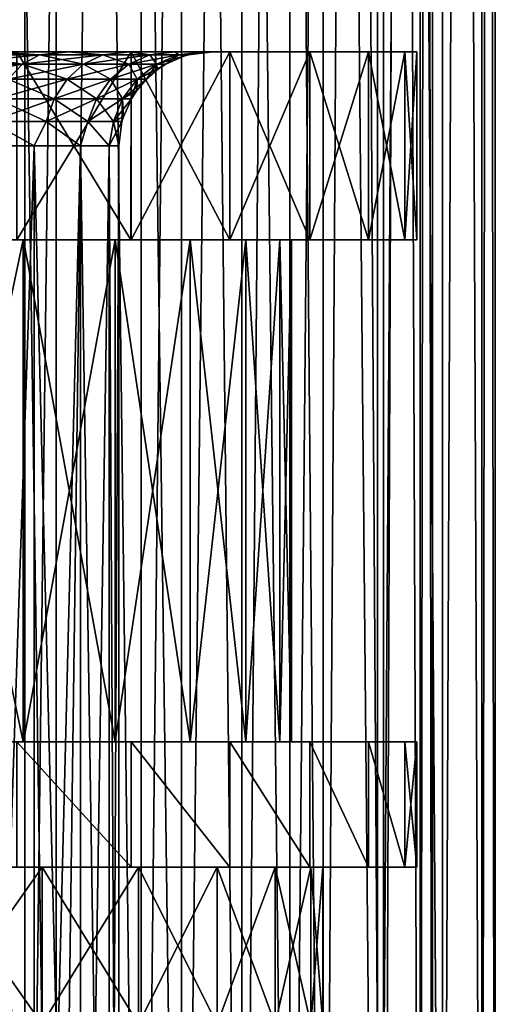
# Model space of a CAD drawing. Header units: millimetres. Extents: x -27 to 78, y -1 to 325.
# Tile 104 of 128: x 6.42 to 14, y 137.22 to 152.91. Entities that reach past the tile are written whole.
import ezdxf

# ---------------------------------------------------------------- set-up
doc = ezdxf.new("R2010")
doc.units = ezdxf.units.MM
doc.header["$LTSCALE"] = 65.185185
for name, color, linetype in [('124', 7, 'CONTINUOUS'), ('125', 7, 'CONTINUOUS'), ('126', 7, 'CONTINUOUS'), ('127', 7, 'CONTINUOUS'), ('221', 7, 'CONTINUOUS'), ('222', 7, 'CONTINUOUS'), ('50', 7, 'CONTINUOUS'), ('51', 7, 'CONTINUOUS'), ('52', 7, 'CONTINUOUS'), ('53', 7, 'CONTINUOUS'), ('54', 7, 'CONTINUOUS'), ('55', 7, 'CONTINUOUS'), ('56', 7, 'CONTINUOUS'), ('57', 7, 'CONTINUOUS'), ('58', 7, 'CONTINUOUS'), ('59', 7, 'CONTINUOUS'), ('60', 7, 'CONTINUOUS'), ('61', 7, 'CONTINUOUS'), ('62', 7, 'CONTINUOUS'), ('63', 7, 'CONTINUOUS')]:
    doc.layers.add(name, color=color, linetype=linetype)

msp = doc.modelspace()

# ---------------------------------------------------------------- linework, layer by layer
at = {"layer": '124', "color": 7, "linetype": 'CONTINUOUS', "true_color": 0x96918c}
for points in [[(4.788, 121.4, 13.156), (7, 121.4, 12.124), (4.788, 271.4, 13.156), (4.788, 121.4, 13.156)], [(4.788, 271.4, 13.156), (7, 121.4, 12.124), (7, 271.4, 12.124), (4.788, 271.4, 13.156)], [(7, 121.4, 12.124), (8.999, 121.4, 10.724), (7, 271.4, 12.124), (7, 121.4, 12.124)], [(7, 271.4, 12.124), (8.999, 121.4, 10.724), (8.999, 271.4, 10.725), (7, 271.4, 12.124)], [(8.999, 121.4, 10.724), (10.725, 121.4, 8.999), (8.999, 271.4, 10.725), (8.999, 121.4, 10.724)], [(8.999, 271.4, 10.725), (10.725, 121.4, 8.999), (10.725, 271.4, 8.999), (8.999, 271.4, 10.725)], [(10.725, 121.4, 8.999), (12.124, 121.4, 7), (10.725, 271.4, 8.999), (10.725, 121.4, 8.999)], [(10.725, 271.4, 8.999), (12.124, 121.4, 7), (12.124, 271.4, 7), (10.725, 271.4, 8.999)], [(12.124, 121.4, 7), (13.156, 121.4, 4.788), (12.124, 271.4, 7), (12.124, 121.4, 7)], [(12.124, 271.4, 7), (13.156, 121.4, 4.788), (13.156, 271.4, 4.788), (12.124, 271.4, 7)], [(13.156, 121.4, 4.788), (13.787, 121.4, 2.431), (13.156, 271.4, 4.788), (13.156, 121.4, 4.788)], [(13.156, 271.4, 4.788), (13.787, 121.4, 2.431), (13.787, 271.4, 2.431), (13.156, 271.4, 4.788)], [(13.787, 121.4, 2.431), (14, 121.4), (13.787, 271.4, 2.431), (13.787, 121.4, 2.431)], [(13.787, 271.4, 2.431), (14, 121.4), (14, 271.4), (13.787, 271.4, 2.431)]]:
    msp.add_3dface(points, dxfattribs=at)
at = {"layer": '125', "color": 7, "linetype": 'CONTINUOUS', "true_color": 0x96918c}
for points in [[(7, 121.4, -12.124), (4.788, 121.4, -13.156), (7, 271.4, -12.124), (7, 121.4, -12.124)], [(7, 271.4, -12.124), (4.788, 121.4, -13.156), (4.788, 271.4, -13.156), (7, 271.4, -12.124)], [(8.999, 121.4, -10.724), (7, 121.4, -12.124), (8.999, 271.4, -10.725), (8.999, 121.4, -10.724)], [(8.999, 271.4, -10.725), (7, 121.4, -12.124), (7, 271.4, -12.124), (8.999, 271.4, -10.725)], [(10.725, 121.4, -8.999), (8.999, 121.4, -10.724), (10.725, 271.4, -8.999), (10.725, 121.4, -8.999)], [(10.725, 271.4, -8.999), (8.999, 121.4, -10.724), (8.999, 271.4, -10.725), (10.725, 271.4, -8.999)], [(12.124, 121.4, -7), (10.725, 121.4, -8.999), (12.124, 271.4, -7), (12.124, 121.4, -7)], [(12.124, 271.4, -7), (10.725, 121.4, -8.999), (10.725, 271.4, -8.999), (12.124, 271.4, -7)], [(13.156, 121.4, -4.788), (12.124, 121.4, -7), (13.156, 271.4, -4.788), (13.156, 121.4, -4.788)], [(13.156, 271.4, -4.788), (12.124, 121.4, -7), (12.124, 271.4, -7), (13.156, 271.4, -4.788)], [(13.787, 121.4, -2.431), (13.156, 121.4, -4.788), (13.787, 271.4, -2.431), (13.787, 121.4, -2.431)], [(13.787, 271.4, -2.431), (13.156, 121.4, -4.788), (13.156, 271.4, -4.788), (13.787, 271.4, -2.431)], [(14, 121.4), (13.787, 121.4, -2.431), (14, 271.4), (14, 121.4)], [(14, 271.4), (13.787, 121.4, -2.431), (13.787, 271.4, -2.431), (14, 271.4)]]:
    msp.add_3dface(points, dxfattribs=at)
at = {"layer": '126', "color": 7, "linetype": 'CONTINUOUS', "true_color": 0x96918c}
for points in [[(4.446, 271.4, 12.216), (6.5, 271.4, 11.258), (4.446, 121.4, 12.216), (4.446, 271.4, 12.216)], [(4.446, 121.4, 12.216), (6.5, 271.4, 11.258), (6.5, 121.4, 11.258), (4.446, 121.4, 12.216)], [(6.5, 271.4, 11.258), (8.356, 271.4, 9.959), (6.5, 121.4, 11.258), (6.5, 271.4, 11.258)], [(6.5, 121.4, 11.258), (8.356, 271.4, 9.959), (8.356, 121.4, 9.959), (6.5, 121.4, 11.258)], [(8.356, 271.4, 9.959), (9.959, 271.4, 8.356), (8.356, 121.4, 9.959), (8.356, 271.4, 9.959)], [(8.356, 121.4, 9.959), (9.959, 271.4, 8.356), (9.959, 121.4, 8.356), (8.356, 121.4, 9.959)], [(9.959, 271.4, 8.356), (11.258, 271.4, 6.5), (9.959, 121.4, 8.356), (9.959, 271.4, 8.356)], [(9.959, 121.4, 8.356), (11.258, 271.4, 6.5), (11.258, 121.4, 6.5), (9.959, 121.4, 8.356)], [(11.258, 271.4, 6.5), (12.216, 271.4, 4.446), (11.258, 121.4, 6.5), (11.258, 271.4, 6.5)], [(11.258, 121.4, 6.5), (12.216, 271.4, 4.446), (12.216, 121.4, 4.446), (11.258, 121.4, 6.5)], [(12.216, 271.4, 4.446), (12.803, 271.4, 2.257), (12.216, 121.4, 4.446), (12.216, 271.4, 4.446)], [(12.216, 121.4, 4.446), (12.803, 271.4, 2.257), (12.802, 121.4, 2.258), (12.216, 121.4, 4.446)], [(13, 271.4), (13, 121.4), (12.802, 121.4, 2.258), (13, 271.4)], [(12.803, 271.4, 2.257), (13, 271.4), (12.802, 121.4, 2.258), (12.803, 271.4, 2.257)]]:
    msp.add_3dface(points, dxfattribs=at)
at = {"layer": '127', "color": 7, "linetype": 'CONTINUOUS', "true_color": 0x96918c}
for points in [[(6.5, 271.4, -11.258), (4.446, 271.4, -12.216), (6.5, 121.4, -11.258), (6.5, 271.4, -11.258)], [(6.5, 121.4, -11.258), (4.446, 271.4, -12.216), (4.446, 121.4, -12.216), (6.5, 121.4, -11.258)], [(8.356, 271.4, -9.959), (6.5, 271.4, -11.258), (8.356, 121.4, -9.959), (8.356, 271.4, -9.959)], [(8.356, 121.4, -9.959), (6.5, 271.4, -11.258), (6.5, 121.4, -11.258), (8.356, 121.4, -9.959)], [(9.959, 271.4, -8.356), (8.356, 271.4, -9.959), (9.959, 121.4, -8.356), (9.959, 271.4, -8.356)], [(9.959, 121.4, -8.356), (8.356, 271.4, -9.959), (8.356, 121.4, -9.959), (9.959, 121.4, -8.356)], [(11.258, 271.4, -6.5), (9.959, 271.4, -8.356), (11.258, 121.4, -6.5), (11.258, 271.4, -6.5)], [(11.258, 121.4, -6.5), (9.959, 271.4, -8.356), (9.959, 121.4, -8.356), (11.258, 121.4, -6.5)], [(12.216, 271.4, -4.446), (11.258, 271.4, -6.5), (12.216, 121.4, -4.446), (12.216, 271.4, -4.446)], [(12.216, 121.4, -4.446), (11.258, 271.4, -6.5), (11.258, 121.4, -6.5), (12.216, 121.4, -4.446)], [(12.803, 271.4, -2.257), (12.216, 271.4, -4.446), (12.802, 121.4, -2.258), (12.803, 271.4, -2.257)], [(12.802, 121.4, -2.258), (12.216, 271.4, -4.446), (12.216, 121.4, -4.446), (12.802, 121.4, -2.258)], [(13, 121.4), (12.803, 271.4, -2.257), (12.802, 121.4, -2.258), (13, 121.4)], [(13, 121.4), (13, 271.4), (12.803, 271.4, -2.257), (13, 121.4)]]:
    msp.add_3dface(points, dxfattribs=at)
at = {"layer": '221', "color": 7, "linetype": 'CONTINUOUS', "true_color": 0x96918c}
for points in [[(6.652, 150.9, -4.445), (5.657, 150.9, -5.657), (6.652, 121.4, -4.444), (6.652, 150.9, -4.445)], [(5.657, 150.9, -5.657), (5.657, 121.4, -5.657), (6.652, 121.4, -4.444), (5.657, 150.9, -5.657)], [(7.391, 150.9, -3.061), (6.652, 150.9, -4.445), (7.391, 121.4, -3.061), (7.391, 150.9, -3.061)], [(6.652, 150.9, -4.445), (6.652, 121.4, -4.444), (7.391, 121.4, -3.061), (6.652, 150.9, -4.445)], [(7.846, 150.9, -1.561), (7.391, 150.9, -3.061), (7.846, 121.4, -1.561), (7.846, 150.9, -1.561)], [(7.391, 150.9, -3.061), (7.391, 121.4, -3.061), (7.846, 121.4, -1.561), (7.391, 150.9, -3.061)], [(8, 150.9), (7.846, 150.9, -1.561), (8, 121.4), (8, 150.9)], [(8, 121.4), (7.846, 150.9, -1.561), (7.846, 121.4, -1.561), (8, 121.4)]]:
    msp.add_3dface(points, dxfattribs=at)
at = {"layer": '222', "color": 7, "linetype": 'CONTINUOUS', "true_color": 0x96918c}
for points in [[(5.657, 150.9, 5.657), (6.652, 150.9, 4.445), (5.657, 121.4, 5.657), (5.657, 150.9, 5.657)], [(6.652, 150.9, 4.445), (6.652, 121.4, 4.444), (5.657, 121.4, 5.657), (6.652, 150.9, 4.445)], [(6.652, 150.9, 4.445), (7.391, 150.9, 3.061), (6.652, 121.4, 4.444), (6.652, 150.9, 4.445)], [(7.391, 150.9, 3.061), (7.391, 121.4, 3.061), (6.652, 121.4, 4.444), (7.391, 150.9, 3.061)], [(7.391, 150.9, 3.061), (7.846, 150.9, 1.561), (7.391, 121.4, 3.061), (7.391, 150.9, 3.061)], [(7.846, 150.9, 1.561), (7.846, 121.4, 1.561), (7.391, 121.4, 3.061), (7.846, 150.9, 1.561)], [(7.846, 150.9, 1.561), (8, 150.9), (7.846, 121.4, 1.561), (7.846, 150.9, 1.561)], [(8, 150.9), (8, 121.4), (7.846, 121.4, 1.561), (8, 150.9)]]:
    msp.add_3dface(points, dxfattribs=at)
at = {"layer": '50', "color": 7, "linetype": 'CONTINUOUS', "true_color": 0x96918c}
for points in [[(6.734, 152.349, -6.139), (5.955, 152.4, -7.402), (5.491, 152.349, -7.271), (6.734, 152.349, -6.139)], [(7.189, 152.4, -6.211), (5.955, 152.4, -7.402), (6.734, 152.349, -6.139), (7.189, 152.4, -6.211)], [(7.747, 152.349, -4.797), (7.189, 152.4, -6.211), (6.734, 152.349, -6.139), (7.747, 152.349, -4.797)], [(8.165, 152.4, -4.856), (7.189, 152.4, -6.211), (7.747, 152.349, -4.797), (8.165, 152.4, -4.856)], [(8.496, 152.349, -3.292), (8.165, 152.4, -4.856), (7.747, 152.349, -4.797), (8.496, 152.349, -3.292)], [(8.894, 152.4, -3.338), (8.165, 152.4, -4.856), (8.496, 152.349, -3.292), (8.894, 152.4, -3.338)], [(8.957, 152.349, -1.674), (8.894, 152.4, -3.338), (8.496, 152.349, -3.292), (8.957, 152.349, -1.674)], [(9.348, 152.4, -1.691), (8.894, 152.4, -3.338), (8.957, 152.349, -1.674), (9.348, 152.4, -1.691)], [(9.112, 152.349), (9.348, 152.4, -1.691), (8.957, 152.349, -1.674), (9.112, 152.349)], [(9.5, 152.4), (9.348, 152.4, -1.691), (9.112, 152.349), (9.5, 152.4)], [(6.466, 152.199, -5.895), (5.491, 152.349, -7.271), (5.273, 152.199, -6.982), (6.466, 152.199, -5.895)], [(6.734, 152.349, -6.139), (5.491, 152.349, -7.271), (6.466, 152.199, -5.895), (6.734, 152.349, -6.139)], [(7.439, 152.199, -4.606), (6.734, 152.349, -6.139), (6.466, 152.199, -5.895), (7.439, 152.199, -4.606)], [(7.747, 152.349, -4.797), (6.734, 152.349, -6.139), (7.439, 152.199, -4.606), (7.747, 152.349, -4.797)], [(8.159, 152.199, -3.161), (7.747, 152.349, -4.797), (7.439, 152.199, -4.606), (8.159, 152.199, -3.161)], [(8.496, 152.349, -3.292), (7.747, 152.349, -4.797), (8.159, 152.199, -3.161), (8.496, 152.349, -3.292)], [(8.601, 152.199, -1.608), (8.496, 152.349, -3.292), (8.159, 152.199, -3.161), (8.601, 152.199, -1.608)], [(8.957, 152.349, -1.674), (8.496, 152.349, -3.292), (8.601, 152.199, -1.608), (8.957, 152.349, -1.674)], [(8.75, 152.199), (8.957, 152.349, -1.674), (8.601, 152.199, -1.608), (8.75, 152.199)], [(9.036, 152.327), (8.957, 152.349, -1.674), (8.75, 152.199), (9.036, 152.327)], [(9.112, 152.349), (8.957, 152.349, -1.674), (9.036, 152.327), (9.112, 152.349)], [(6.466, 152.199, -5.895), (5.273, 152.199, -6.982), (6.236, 151.96, -5.685), (6.466, 152.199, -5.895)], [(7.175, 151.96, -4.442), (6.466, 152.199, -5.895), (6.236, 151.96, -5.685), (7.175, 151.96, -4.442)], [(7.439, 152.199, -4.606), (6.466, 152.199, -5.895), (7.175, 151.96, -4.442), (7.439, 152.199, -4.606)], [(7.869, 151.96, -3.048), (7.439, 152.199, -4.606), (7.175, 151.96, -4.442), (7.869, 151.96, -3.048)], [(8.159, 152.199, -3.161), (7.439, 152.199, -4.606), (7.869, 151.96, -3.048), (8.159, 152.199, -3.161)], [(8.295, 151.96, -1.551), (8.159, 152.199, -3.161), (7.869, 151.96, -3.048), (8.295, 151.96, -1.551)], [(8.601, 152.199, -1.608), (8.159, 152.199, -3.161), (8.295, 151.96, -1.551), (8.601, 152.199, -1.608)], [(8.439, 151.96), (8.601, 152.199, -1.608), (8.295, 151.96, -1.551), (8.439, 151.96)], [(8.618, 152.114), (8.601, 152.199, -1.608), (8.439, 151.96), (8.618, 152.114)], [(8.75, 152.199), (8.601, 152.199, -1.608), (8.618, 152.114), (8.75, 152.199)], [(6.972, 151.649, -4.317), (6.236, 151.96, -5.685), (6.06, 151.649, -5.525), (6.972, 151.649, -4.317)], [(7.175, 151.96, -4.442), (6.236, 151.96, -5.685), (6.972, 151.649, -4.317), (7.175, 151.96, -4.442)], [(7.647, 151.649, -2.962), (7.175, 151.96, -4.442), (6.972, 151.649, -4.317), (7.647, 151.649, -2.962)], [(7.869, 151.96, -3.048), (7.175, 151.96, -4.442), (7.647, 151.649, -2.962), (7.869, 151.96, -3.048)], [(8.061, 151.649, -1.507), (7.869, 151.96, -3.048), (7.647, 151.649, -2.962), (8.061, 151.649, -1.507)], [(8.295, 151.96, -1.551), (7.869, 151.96, -3.048), (8.061, 151.649, -1.507), (8.295, 151.96, -1.551)], [(8.2, 151.649), (8.295, 151.96, -1.551), (8.061, 151.649, -1.507), (8.2, 151.649)], [(8.286, 151.782), (8.295, 151.96, -1.551), (8.2, 151.649), (8.286, 151.782)], [(8.439, 151.96), (8.295, 151.96, -1.551), (8.286, 151.782), (8.439, 151.96)], [(6.845, 151.287, -4.238), (6.06, 151.649, -5.525), (5.95, 151.287, -5.424), (6.845, 151.287, -4.238)], [(6.972, 151.649, -4.317), (6.06, 151.649, -5.525), (6.845, 151.287, -4.238), (6.972, 151.649, -4.317)], [(7.507, 151.287, -2.908), (6.972, 151.649, -4.317), (6.845, 151.287, -4.238), (7.507, 151.287, -2.908)], [(7.647, 151.649, -2.962), (6.972, 151.649, -4.317), (7.507, 151.287, -2.908), (7.647, 151.649, -2.962)], [(7.914, 151.287, -1.479), (7.647, 151.649, -2.962), (7.507, 151.287, -2.908), (7.914, 151.287, -1.479)], [(8.061, 151.649, -1.507), (7.647, 151.649, -2.962), (7.914, 151.287, -1.479), (8.061, 151.649, -1.507)], [(8.051, 151.287), (8.061, 151.649, -1.507), (7.914, 151.287, -1.479), (8.051, 151.287)], [(8.073, 151.364), (8.061, 151.649, -1.507), (8.051, 151.287), (8.073, 151.364)], [(8.2, 151.649), (8.061, 151.649, -1.507), (8.073, 151.364), (8.2, 151.649)], [(6.652, 150.9, -4.445), (5.95, 151.287, -5.424), (5.657, 150.9, -5.657), (6.652, 150.9, -4.445)], [(6.845, 151.287, -4.238), (5.95, 151.287, -5.424), (6.652, 150.9, -4.445), (6.845, 151.287, -4.238)], [(7.391, 150.9, -3.061), (6.845, 151.287, -4.238), (6.652, 150.9, -4.445), (7.391, 150.9, -3.061)], [(7.507, 151.287, -2.908), (6.845, 151.287, -4.238), (7.391, 150.9, -3.061), (7.507, 151.287, -2.908)], [(7.846, 150.9, -1.561), (7.507, 151.287, -2.908), (7.391, 150.9, -3.061), (7.846, 150.9, -1.561)], [(7.914, 151.287, -1.479), (7.507, 151.287, -2.908), (7.846, 150.9, -1.561), (7.914, 151.287, -1.479)], [(8, 150.9), (7.914, 151.287, -1.479), (7.846, 150.9, -1.561), (8, 150.9)], [(8.051, 151.287), (7.914, 151.287, -1.479), (8, 150.9), (8.051, 151.287)]]:
    msp.add_3dface(points, dxfattribs=at)
at = {"layer": '51', "color": 7, "linetype": 'CONTINUOUS', "true_color": 0x96918c}
for points in [[(6.734, 152.349, 6.139), (5.491, 152.349, 7.271), (5.975, 152.4, 7.385), (6.734, 152.349, 6.139)], [(7.204, 152.4, 6.193), (6.734, 152.349, 6.139), (5.975, 152.4, 7.385), (7.204, 152.4, 6.193)], [(7.747, 152.349, 4.797), (6.734, 152.349, 6.139), (7.204, 152.4, 6.193), (7.747, 152.349, 4.797)], [(8.174, 152.4, 4.841), (7.747, 152.349, 4.797), (7.204, 152.4, 6.193), (8.174, 152.4, 4.841)], [(8.496, 152.349, 3.292), (7.747, 152.349, 4.797), (8.174, 152.4, 4.841), (8.496, 152.349, 3.292)], [(8.898, 152.4, 3.328), (8.496, 152.349, 3.292), (8.174, 152.4, 4.841), (8.898, 152.4, 3.328)], [(8.957, 152.349, 1.674), (8.496, 152.349, 3.292), (8.898, 152.4, 3.328), (8.957, 152.349, 1.674)], [(9.349, 152.4, 1.686), (8.957, 152.349, 1.674), (8.898, 152.4, 3.328), (9.349, 152.4, 1.686)], [(9.5, 152.4), (9.112, 152.349), (8.957, 152.349, 1.674), (9.5, 152.4)], [(9.5, 152.4), (8.957, 152.349, 1.674), (9.349, 152.4, 1.686), (9.5, 152.4)], [(6.466, 152.199, 5.895), (5.273, 152.199, 6.982), (6.734, 152.349, 6.139), (6.466, 152.199, 5.895)], [(6.734, 152.349, 6.139), (5.273, 152.199, 6.982), (5.491, 152.349, 7.271), (6.734, 152.349, 6.139)], [(7.439, 152.199, 4.606), (6.466, 152.199, 5.895), (7.747, 152.349, 4.797), (7.439, 152.199, 4.606)], [(7.747, 152.349, 4.797), (6.466, 152.199, 5.895), (6.734, 152.349, 6.139), (7.747, 152.349, 4.797)], [(8.159, 152.199, 3.161), (7.439, 152.199, 4.606), (8.496, 152.349, 3.292), (8.159, 152.199, 3.161)], [(8.496, 152.349, 3.292), (7.439, 152.199, 4.606), (7.747, 152.349, 4.797), (8.496, 152.349, 3.292)], [(8.601, 152.199, 1.608), (8.159, 152.199, 3.161), (8.957, 152.349, 1.674), (8.601, 152.199, 1.608)], [(8.957, 152.349, 1.674), (8.159, 152.199, 3.161), (8.496, 152.349, 3.292), (8.957, 152.349, 1.674)], [(9.112, 152.349), (9.036, 152.327), (8.601, 152.199, 1.608), (9.112, 152.349)], [(9.112, 152.349), (8.601, 152.199, 1.608), (8.957, 152.349, 1.674), (9.112, 152.349)], [(9.036, 152.327), (8.75, 152.199), (8.601, 152.199, 1.608), (9.036, 152.327)], [(6.236, 151.96, 5.685), (5.086, 151.96, 6.734), (6.466, 152.199, 5.895), (6.236, 151.96, 5.685)], [(6.466, 152.199, 5.895), (5.086, 151.96, 6.734), (5.273, 152.199, 6.982), (6.466, 152.199, 5.895)], [(7.175, 151.96, 4.442), (6.236, 151.96, 5.685), (7.439, 152.199, 4.606), (7.175, 151.96, 4.442)], [(7.439, 152.199, 4.606), (6.236, 151.96, 5.685), (6.466, 152.199, 5.895), (7.439, 152.199, 4.606)], [(7.869, 151.96, 3.048), (7.175, 151.96, 4.442), (8.159, 152.199, 3.161), (7.869, 151.96, 3.048)], [(8.159, 152.199, 3.161), (7.175, 151.96, 4.442), (7.439, 152.199, 4.606), (8.159, 152.199, 3.161)], [(8.295, 151.96, 1.551), (7.869, 151.96, 3.048), (8.601, 152.199, 1.608), (8.295, 151.96, 1.551)], [(8.601, 152.199, 1.608), (7.869, 151.96, 3.048), (8.159, 152.199, 3.161), (8.601, 152.199, 1.608)], [(8.75, 152.199), (8.618, 152.114), (8.295, 151.96, 1.551), (8.75, 152.199)], [(8.75, 152.199), (8.295, 151.96, 1.551), (8.601, 152.199, 1.608), (8.75, 152.199)], [(8.618, 152.114), (8.439, 151.96), (8.295, 151.96, 1.551), (8.618, 152.114)], [(6.972, 151.649, 4.317), (6.06, 151.649, 5.525), (7.175, 151.96, 4.442), (6.972, 151.649, 4.317)], [(7.175, 151.96, 4.442), (6.06, 151.649, 5.525), (6.236, 151.96, 5.685), (7.175, 151.96, 4.442)], [(7.647, 151.649, 2.962), (6.972, 151.649, 4.317), (7.869, 151.96, 3.048), (7.647, 151.649, 2.962)], [(7.869, 151.96, 3.048), (6.972, 151.649, 4.317), (7.175, 151.96, 4.442), (7.869, 151.96, 3.048)], [(8.061, 151.649, 1.507), (7.647, 151.649, 2.962), (8.295, 151.96, 1.551), (8.061, 151.649, 1.507)], [(8.295, 151.96, 1.551), (7.647, 151.649, 2.962), (7.869, 151.96, 3.048), (8.295, 151.96, 1.551)], [(8.439, 151.96), (8.286, 151.782), (8.061, 151.649, 1.507), (8.439, 151.96)], [(8.439, 151.96), (8.061, 151.649, 1.507), (8.295, 151.96, 1.551), (8.439, 151.96)], [(8.286, 151.782), (8.2, 151.649), (8.061, 151.649, 1.507), (8.286, 151.782)], [(6.845, 151.287, 4.238), (5.95, 151.287, 5.424), (6.972, 151.649, 4.317), (6.845, 151.287, 4.238)], [(6.972, 151.649, 4.317), (5.95, 151.287, 5.424), (6.06, 151.649, 5.525), (6.972, 151.649, 4.317)], [(7.507, 151.287, 2.908), (6.845, 151.287, 4.238), (7.647, 151.649, 2.962), (7.507, 151.287, 2.908)], [(7.647, 151.649, 2.962), (6.845, 151.287, 4.238), (6.972, 151.649, 4.317), (7.647, 151.649, 2.962)], [(7.914, 151.287, 1.479), (7.507, 151.287, 2.908), (8.061, 151.649, 1.507), (7.914, 151.287, 1.479)], [(8.061, 151.649, 1.507), (7.507, 151.287, 2.908), (7.647, 151.649, 2.962), (8.061, 151.649, 1.507)], [(8.2, 151.649), (8.073, 151.364), (7.914, 151.287, 1.479), (8.2, 151.649)], [(8.2, 151.649), (7.914, 151.287, 1.479), (8.061, 151.649, 1.507), (8.2, 151.649)], [(8.073, 151.364), (8.051, 151.287), (7.914, 151.287, 1.479), (8.073, 151.364)], [(5.657, 150.9, 5.657), (5.95, 151.287, 5.424), (6.652, 150.9, 4.445), (5.657, 150.9, 5.657)], [(5.95, 151.287, 5.424), (6.845, 151.287, 4.238), (6.652, 150.9, 4.445), (5.95, 151.287, 5.424)], [(6.652, 150.9, 4.445), (6.845, 151.287, 4.238), (7.391, 150.9, 3.061), (6.652, 150.9, 4.445)], [(6.845, 151.287, 4.238), (7.507, 151.287, 2.908), (7.391, 150.9, 3.061), (6.845, 151.287, 4.238)], [(7.391, 150.9, 3.061), (7.507, 151.287, 2.908), (7.846, 150.9, 1.561), (7.391, 150.9, 3.061)], [(7.507, 151.287, 2.908), (7.914, 151.287, 1.479), (7.846, 150.9, 1.561), (7.507, 151.287, 2.908)], [(8.051, 151.287), (8, 150.9), (7.846, 150.9, 1.561), (8.051, 151.287)], [(7.914, 151.287, 1.479), (8.051, 151.287), (7.846, 150.9, 1.561), (7.914, 151.287, 1.479)]]:
    msp.add_3dface(points, dxfattribs=at)
at = {"layer": '52', "color": 7, "linetype": 'CONTINUOUS', "true_color": 0x96918c}
for points in [[(-8.195, 152.4, -9.768), (-0.932, 152.4, -9.454), (8.195, 152.4, -9.768), (-8.195, 152.4, -9.768)], [(8.195, 152.4, 9.768), (0.932, 152.4, 9.454), (-8.195, 152.4, 9.767), (8.195, 152.4, 9.768)], [(6.375, 152.4, -11.042), (-8.195, 152.4, -9.768), (8.195, 152.4, -9.768), (6.375, 152.4, -11.042)], [(-6.375, 152.4, 11.042), (8.195, 152.4, 9.768), (-8.195, 152.4, 9.767), (-6.375, 152.4, 11.042)], [(6.375, 152.4, 11.042), (8.195, 152.4, 9.768), (-6.375, 152.4, 11.042), (6.375, 152.4, 11.042)], [(-0.932, 152.4, -9.454), (0.909, 152.4, -9.456), (8.195, 152.4, -9.768), (-0.932, 152.4, -9.454)], [(0.909, 152.4, -9.456), (2.729, 152.4, -9.1), (8.195, 152.4, -9.768), (0.909, 152.4, -9.456)], [(2.752, 152.4, 9.093), (0.932, 152.4, 9.454), (9.767, 152.4, 8.196), (2.752, 152.4, 9.093)], [(9.767, 152.4, 8.196), (0.932, 152.4, 9.454), (8.195, 152.4, 9.768), (9.767, 152.4, 8.196)], [(2.729, 152.4, -9.1), (4.447, 152.4, -8.395), (8.195, 152.4, -9.768), (2.729, 152.4, -9.1)], [(4.47, 152.4, 8.383), (2.752, 152.4, 9.093), (9.767, 152.4, 8.196), (4.47, 152.4, 8.383)], [(4.447, 152.4, -8.395), (5.955, 152.4, -7.402), (9.767, 152.4, -8.196), (4.447, 152.4, -8.395)], [(8.195, 152.4, -9.768), (4.447, 152.4, -8.395), (9.767, 152.4, -8.196), (8.195, 152.4, -9.768)], [(5.975, 152.4, 7.385), (4.47, 152.4, 8.383), (9.767, 152.4, 8.196), (5.975, 152.4, 7.385)], [(5.955, 152.4, -7.402), (7.189, 152.4, -6.211), (11.042, 152.4, -6.375), (5.955, 152.4, -7.402)], [(9.767, 152.4, -8.196), (5.955, 152.4, -7.402), (11.042, 152.4, -6.375), (9.767, 152.4, -8.196)], [(7.204, 152.4, 6.193), (5.975, 152.4, 7.385), (11.042, 152.4, 6.375), (7.204, 152.4, 6.193)], [(11.042, 152.4, 6.375), (5.975, 152.4, 7.385), (9.767, 152.4, 8.196), (11.042, 152.4, 6.375)], [(7.189, 152.4, -6.211), (8.165, 152.4, -4.856), (11.042, 152.4, -6.375), (7.189, 152.4, -6.211)], [(8.174, 152.4, 4.841), (7.204, 152.4, 6.193), (11.981, 152.4, 4.362), (8.174, 152.4, 4.841)], [(11.981, 152.4, 4.362), (7.204, 152.4, 6.193), (11.042, 152.4, 6.375), (11.981, 152.4, 4.362)], [(8.165, 152.4, -4.856), (8.894, 152.4, -3.338), (11.981, 152.4, -4.362), (8.165, 152.4, -4.856)], [(11.042, 152.4, -6.375), (8.165, 152.4, -4.856), (11.981, 152.4, -4.362), (11.042, 152.4, -6.375)], [(8.898, 152.4, 3.328), (8.174, 152.4, 4.841), (11.981, 152.4, 4.362), (8.898, 152.4, 3.328)], [(8.894, 152.4, -3.338), (9.348, 152.4, -1.691), (12.556, 152.4, -2.214), (8.894, 152.4, -3.338)], [(11.981, 152.4, -4.362), (8.894, 152.4, -3.338), (12.556, 152.4, -2.214), (11.981, 152.4, -4.362)], [(9.349, 152.4, 1.686), (8.898, 152.4, 3.328), (12.556, 152.4, 2.214), (9.349, 152.4, 1.686)], [(12.556, 152.4, 2.214), (8.898, 152.4, 3.328), (11.981, 152.4, 4.362), (12.556, 152.4, 2.214)], [(9.348, 152.4, -1.691), (9.5, 152.4), (12.556, 152.4, -2.214), (9.348, 152.4, -1.691)], [(9.5, 152.4), (9.349, 152.4, 1.686), (12.75, 152.4), (9.5, 152.4)], [(12.75, 152.4), (9.349, 152.4, 1.686), (12.556, 152.4, 2.214), (12.75, 152.4)], [(12.556, 152.4, -2.214), (9.5, 152.4), (12.75, 152.4), (12.556, 152.4, -2.214)]]:
    msp.add_3dface(points, dxfattribs=at)
at = {"layer": '53', "color": 7, "linetype": 'CONTINUOUS', "true_color": 0x96918c}
for points in [[(6.375, 152.4, -11.042), (8.195, 152.4, -9.768), (8.194, 149.4, -9.768), (6.375, 152.4, -11.042)], [(6.375, 149.4, -11.042), (6.375, 152.4, -11.042), (8.194, 149.4, -9.768), (6.375, 149.4, -11.042)], [(8.194, 149.4, -9.768), (8.195, 152.4, -9.768), (9.767, 149.4, -8.196), (8.194, 149.4, -9.768)], [(8.195, 152.4, -9.768), (9.767, 152.4, -8.196), (9.767, 149.4, -8.196), (8.195, 152.4, -9.768)], [(9.767, 152.4, -8.196), (11.042, 152.4, -6.375), (11.042, 149.4, -6.375), (9.767, 152.4, -8.196)], [(9.767, 149.4, -8.196), (9.767, 152.4, -8.196), (11.042, 149.4, -6.375), (9.767, 149.4, -8.196)], [(11.042, 152.4, -6.375), (11.981, 152.4, -4.362), (11.981, 149.4, -4.362), (11.042, 152.4, -6.375)], [(11.042, 149.4, -6.375), (11.042, 152.4, -6.375), (11.981, 149.4, -4.362), (11.042, 149.4, -6.375)], [(11.981, 152.4, -4.362), (12.556, 152.4, -2.214), (12.556, 149.4, -2.214), (11.981, 152.4, -4.362)], [(11.981, 149.4, -4.362), (11.981, 152.4, -4.362), (12.556, 149.4, -2.214), (11.981, 149.4, -4.362)], [(12.556, 152.4, -2.214), (12.75, 152.4), (12.556, 149.4, -2.214), (12.556, 152.4, -2.214)], [(12.556, 149.4, -2.214), (12.75, 152.4), (12.75, 149.4), (12.556, 149.4, -2.214)]]:
    msp.add_3dface(points, dxfattribs=at)
at = {"layer": '54', "color": 7, "linetype": 'CONTINUOUS', "true_color": 0x96918c}
for points in [[(8.195, 152.4, 9.768), (6.375, 152.4, 11.042), (6.375, 149.4, 11.042), (8.195, 152.4, 9.768)], [(8.195, 149.4, 9.768), (8.195, 152.4, 9.768), (6.375, 149.4, 11.042), (8.195, 149.4, 9.768)], [(9.767, 152.4, 8.196), (8.195, 152.4, 9.768), (8.195, 149.4, 9.768), (9.767, 152.4, 8.196)], [(9.767, 149.4, 8.196), (9.767, 152.4, 8.196), (8.195, 149.4, 9.768), (9.767, 149.4, 8.196)], [(11.042, 152.4, 6.375), (9.767, 152.4, 8.196), (9.767, 149.4, 8.196), (11.042, 152.4, 6.375)], [(11.042, 149.4, 6.374), (11.042, 152.4, 6.375), (9.767, 149.4, 8.196), (11.042, 149.4, 6.374)], [(11.981, 152.4, 4.362), (11.042, 152.4, 6.375), (11.042, 149.4, 6.374), (11.981, 152.4, 4.362)], [(11.981, 149.4, 4.362), (11.981, 152.4, 4.362), (11.042, 149.4, 6.374), (11.981, 149.4, 4.362)], [(12.556, 152.4, 2.214), (11.981, 152.4, 4.362), (11.981, 149.4, 4.362), (12.556, 152.4, 2.214)], [(12.556, 149.4, 2.214), (12.556, 152.4, 2.214), (11.981, 149.4, 4.362), (12.556, 149.4, 2.214)], [(12.75, 152.4), (12.556, 152.4, 2.214), (12.75, 149.4), (12.75, 152.4)], [(12.75, 149.4), (12.556, 152.4, 2.214), (12.556, 149.4, 2.214), (12.75, 149.4)]]:
    msp.add_3dface(points, dxfattribs=at)
at = {"layer": '55', "color": 7, "linetype": 'CONTINUOUS', "true_color": 0x96918c}
for points in [[(6.375, 149.4, -11.042), (8.194, 149.4, -9.768), (0.993, 149.4, -10.704), (6.375, 149.4, -11.042)], [(0.993, 149.4, -10.704), (8.194, 149.4, -9.768), (2.941, 149.4, -10.34), (0.993, 149.4, -10.704)], [(2.941, 149.4, -10.34), (8.194, 149.4, -9.768), (4.792, 149.4, -9.623), (2.941, 149.4, -10.34)], [(8.195, 149.4, 9.768), (6.375, 149.4, 11.042), (2.941, 149.4, 10.34), (8.195, 149.4, 9.768)], [(4.792, 149.4, 9.623), (8.195, 149.4, 9.768), (2.941, 149.4, 10.34), (4.792, 149.4, 9.623)], [(8.194, 149.4, -9.768), (9.767, 149.4, -8.196), (4.792, 149.4, -9.623), (8.194, 149.4, -9.768)], [(4.792, 149.4, -9.623), (9.767, 149.4, -8.196), (6.479, 149.4, -8.578), (4.792, 149.4, -9.623)], [(6.478, 149.4, 8.579), (8.195, 149.4, 9.768), (4.792, 149.4, 9.623), (6.478, 149.4, 8.579)], [(9.767, 149.4, 8.196), (8.195, 149.4, 9.768), (6.478, 149.4, 8.579), (9.767, 149.4, 8.196)], [(7.944, 149.4, 7.243), (9.767, 149.4, 8.196), (6.478, 149.4, 8.579), (7.944, 149.4, 7.243)], [(6.479, 149.4, -8.578), (9.767, 149.4, -8.196), (7.944, 149.4, -7.243), (6.479, 149.4, -8.578)], [(9.767, 149.4, -8.196), (11.042, 149.4, -6.375), (7.944, 149.4, -7.243), (9.767, 149.4, -8.196)], [(7.944, 149.4, -7.243), (11.042, 149.4, -6.375), (9.14, 149.4, -5.659), (7.944, 149.4, -7.243)], [(11.042, 149.4, 6.374), (9.767, 149.4, 8.196), (7.944, 149.4, 7.243), (11.042, 149.4, 6.374)], [(9.14, 149.4, 5.659), (11.042, 149.4, 6.374), (7.944, 149.4, 7.243), (9.14, 149.4, 5.659)], [(11.042, 149.4, -6.375), (11.981, 149.4, -4.362), (9.14, 149.4, -5.659), (11.042, 149.4, -6.375)], [(9.14, 149.4, -5.659), (11.981, 149.4, -4.362), (10.024, 149.4, -3.884), (9.14, 149.4, -5.659)], [(11.981, 149.4, 4.362), (11.042, 149.4, 6.374), (9.14, 149.4, 5.659), (11.981, 149.4, 4.362)], [(10.024, 149.4, 3.884), (11.981, 149.4, 4.362), (9.14, 149.4, 5.659), (10.024, 149.4, 3.884)], [(11.981, 149.4, -4.362), (12.556, 149.4, -2.214), (10.024, 149.4, -3.884), (11.981, 149.4, -4.362)], [(10.024, 149.4, -3.884), (12.556, 149.4, -2.214), (10.567, 149.4, -1.975), (10.024, 149.4, -3.884)], [(12.556, 149.4, 2.214), (11.981, 149.4, 4.362), (10.024, 149.4, 3.884), (12.556, 149.4, 2.214)], [(10.567, 149.4, 1.975), (12.556, 149.4, 2.214), (10.024, 149.4, 3.884), (10.567, 149.4, 1.975)], [(12.556, 149.4, -2.214), (12.75, 149.4), (10.567, 149.4, -1.975), (12.556, 149.4, -2.214)], [(10.567, 149.4, -1.975), (12.75, 149.4), (10.75, 149.4), (10.567, 149.4, -1.975)], [(10.75, 149.4), (12.556, 149.4, 2.214), (10.567, 149.4, 1.975), (10.75, 149.4)], [(12.75, 149.4), (12.556, 149.4, 2.214), (10.75, 149.4), (12.75, 149.4)]]:
    msp.add_3dface(points, dxfattribs=at)
at = {"layer": '56', "color": 7, "linetype": 'CONTINUOUS', "true_color": 0x96918c}
for points in [[(4.792, 149.4, -9.623), (6.479, 149.4, -8.578), (6.478, 141.4, -8.579), (4.792, 149.4, -9.623)], [(4.792, 141.4, -9.623), (4.792, 149.4, -9.623), (6.478, 141.4, -8.579), (4.792, 141.4, -9.623)], [(6.478, 141.4, -8.579), (6.479, 149.4, -8.578), (7.944, 141.4, -7.243), (6.478, 141.4, -8.579)], [(6.479, 149.4, -8.578), (7.944, 149.4, -7.243), (7.944, 141.4, -7.243), (6.479, 149.4, -8.578)], [(7.944, 149.4, -7.243), (9.14, 149.4, -5.659), (9.14, 141.4, -5.659), (7.944, 149.4, -7.243)], [(7.944, 141.4, -7.243), (7.944, 149.4, -7.243), (9.14, 141.4, -5.659), (7.944, 141.4, -7.243)], [(9.14, 149.4, -5.659), (10.024, 149.4, -3.884), (10.024, 141.4, -3.884), (9.14, 149.4, -5.659)], [(9.14, 141.4, -5.659), (9.14, 149.4, -5.659), (10.024, 141.4, -3.884), (9.14, 141.4, -5.659)], [(10.024, 149.4, -3.884), (10.567, 149.4, -1.975), (10.567, 141.4, -1.975), (10.024, 149.4, -3.884)], [(10.024, 141.4, -3.884), (10.024, 149.4, -3.884), (10.567, 141.4, -1.975), (10.024, 141.4, -3.884)], [(10.567, 149.4, -1.975), (10.75, 149.4), (10.567, 141.4, -1.975), (10.567, 149.4, -1.975)], [(10.567, 141.4, -1.975), (10.75, 149.4), (10.75, 141.4), (10.567, 141.4, -1.975)]]:
    msp.add_3dface(points, dxfattribs=at)
at = {"layer": '57', "color": 7, "linetype": 'CONTINUOUS', "true_color": 0x96918c}
for points in [[(6.478, 149.4, 8.579), (4.792, 149.4, 9.623), (4.792, 141.4, 9.623), (6.478, 149.4, 8.579)], [(6.479, 141.4, 8.578), (6.478, 149.4, 8.579), (4.792, 141.4, 9.623), (6.479, 141.4, 8.578)], [(7.944, 149.4, 7.243), (6.478, 149.4, 8.579), (6.479, 141.4, 8.578), (7.944, 149.4, 7.243)], [(7.944, 141.4, 7.243), (7.944, 149.4, 7.243), (6.479, 141.4, 8.578), (7.944, 141.4, 7.243)], [(9.14, 149.4, 5.659), (7.944, 149.4, 7.243), (7.944, 141.4, 7.243), (9.14, 149.4, 5.659)], [(9.14, 141.4, 5.659), (9.14, 149.4, 5.659), (7.944, 141.4, 7.243), (9.14, 141.4, 5.659)], [(10.024, 149.4, 3.884), (9.14, 149.4, 5.659), (9.14, 141.4, 5.659), (10.024, 149.4, 3.884)], [(10.024, 141.4, 3.884), (10.024, 149.4, 3.884), (9.14, 141.4, 5.659), (10.024, 141.4, 3.884)], [(10.567, 149.4, 1.975), (10.024, 149.4, 3.884), (10.024, 141.4, 3.884), (10.567, 149.4, 1.975)], [(10.567, 141.4, 1.975), (10.567, 149.4, 1.975), (10.024, 141.4, 3.884), (10.567, 141.4, 1.975)], [(10.75, 149.4), (10.567, 149.4, 1.975), (10.75, 141.4), (10.75, 149.4)], [(10.75, 141.4), (10.567, 149.4, 1.975), (10.567, 141.4, 1.975), (10.75, 141.4)]]:
    msp.add_3dface(points, dxfattribs=at)
at = {"layer": '58', "color": 7, "linetype": 'CONTINUOUS', "true_color": 0x96918c}
for points in [[(2.941, 141.4, 10.34), (0.993, 141.4, 10.704), (8.195, 141.4, 9.768), (2.941, 141.4, 10.34)], [(8.195, 141.4, 9.768), (0.993, 141.4, 10.704), (6.375, 141.4, 11.042), (8.195, 141.4, 9.768)], [(2.941, 141.4, -10.34), (4.792, 141.4, -9.623), (8.195, 141.4, -9.767), (2.941, 141.4, -10.34)], [(6.375, 141.4, -11.042), (2.941, 141.4, -10.34), (8.195, 141.4, -9.767), (6.375, 141.4, -11.042)], [(4.792, 141.4, 9.623), (2.941, 141.4, 10.34), (8.195, 141.4, 9.768), (4.792, 141.4, 9.623)], [(4.792, 141.4, -9.623), (6.478, 141.4, -8.579), (8.195, 141.4, -9.767), (4.792, 141.4, -9.623)], [(6.479, 141.4, 8.578), (4.792, 141.4, 9.623), (9.767, 141.4, 8.196), (6.479, 141.4, 8.578)], [(9.767, 141.4, 8.196), (4.792, 141.4, 9.623), (8.195, 141.4, 9.768), (9.767, 141.4, 8.196)], [(6.478, 141.4, -8.579), (7.944, 141.4, -7.243), (9.767, 141.4, -8.196), (6.478, 141.4, -8.579)], [(8.195, 141.4, -9.767), (6.478, 141.4, -8.579), (9.767, 141.4, -8.196), (8.195, 141.4, -9.767)], [(7.944, 141.4, 7.243), (6.479, 141.4, 8.578), (9.767, 141.4, 8.196), (7.944, 141.4, 7.243)], [(7.944, 141.4, -7.243), (9.14, 141.4, -5.659), (11.042, 141.4, -6.374), (7.944, 141.4, -7.243)], [(9.767, 141.4, -8.196), (7.944, 141.4, -7.243), (11.042, 141.4, -6.374), (9.767, 141.4, -8.196)], [(9.14, 141.4, 5.659), (7.944, 141.4, 7.243), (11.042, 141.4, 6.374), (9.14, 141.4, 5.659)], [(11.042, 141.4, 6.374), (7.944, 141.4, 7.243), (9.767, 141.4, 8.196), (11.042, 141.4, 6.374)], [(9.14, 141.4, -5.659), (10.024, 141.4, -3.884), (11.981, 141.4, -4.362), (9.14, 141.4, -5.659)], [(11.042, 141.4, -6.374), (9.14, 141.4, -5.659), (11.981, 141.4, -4.362), (11.042, 141.4, -6.374)], [(10.024, 141.4, 3.884), (9.14, 141.4, 5.659), (11.981, 141.4, 4.362), (10.024, 141.4, 3.884)], [(11.981, 141.4, 4.362), (9.14, 141.4, 5.659), (11.042, 141.4, 6.374), (11.981, 141.4, 4.362)], [(10.024, 141.4, -3.884), (10.567, 141.4, -1.975), (12.556, 141.4, -2.214), (10.024, 141.4, -3.884)], [(11.981, 141.4, -4.362), (10.024, 141.4, -3.884), (12.556, 141.4, -2.214), (11.981, 141.4, -4.362)], [(10.567, 141.4, 1.975), (10.024, 141.4, 3.884), (12.556, 141.4, 2.214), (10.567, 141.4, 1.975)], [(12.556, 141.4, 2.214), (10.024, 141.4, 3.884), (11.981, 141.4, 4.362), (12.556, 141.4, 2.214)], [(10.567, 141.4, -1.975), (10.75, 141.4), (12.556, 141.4, -2.214), (10.567, 141.4, -1.975)], [(10.75, 141.4), (10.567, 141.4, 1.975), (12.75, 141.4), (10.75, 141.4)], [(12.75, 141.4), (10.567, 141.4, 1.975), (12.556, 141.4, 2.214), (12.75, 141.4)], [(12.556, 141.4, -2.214), (10.75, 141.4), (12.75, 141.4), (12.556, 141.4, -2.214)]]:
    msp.add_3dface(points, dxfattribs=at)
at = {"layer": '59', "color": 7, "linetype": 'CONTINUOUS', "true_color": 0x96918c}
for points in [[(6.375, 141.4, -11.042), (8.195, 141.4, -9.767), (8.195, 139.4, -9.768), (6.375, 141.4, -11.042)], [(6.375, 139.4, -11.042), (6.375, 141.4, -11.042), (8.195, 139.4, -9.768), (6.375, 139.4, -11.042)], [(8.195, 141.4, -9.767), (9.767, 141.4, -8.196), (9.767, 139.4, -8.196), (8.195, 141.4, -9.767)], [(8.195, 139.4, -9.768), (8.195, 141.4, -9.767), (9.767, 139.4, -8.196), (8.195, 139.4, -9.768)], [(9.767, 141.4, -8.196), (11.042, 141.4, -6.374), (11.042, 139.4, -6.375), (9.767, 141.4, -8.196)], [(9.767, 139.4, -8.196), (9.767, 141.4, -8.196), (11.042, 139.4, -6.375), (9.767, 139.4, -8.196)], [(11.042, 141.4, -6.374), (11.981, 141.4, -4.362), (11.981, 139.4, -4.362), (11.042, 141.4, -6.374)], [(11.042, 139.4, -6.375), (11.042, 141.4, -6.374), (11.981, 139.4, -4.362), (11.042, 139.4, -6.375)], [(11.981, 141.4, -4.362), (12.556, 141.4, -2.214), (12.556, 139.4, -2.214), (11.981, 141.4, -4.362)], [(11.981, 139.4, -4.362), (11.981, 141.4, -4.362), (12.556, 139.4, -2.214), (11.981, 139.4, -4.362)], [(12.556, 141.4, -2.214), (12.75, 141.4), (12.556, 139.4, -2.214), (12.556, 141.4, -2.214)], [(12.556, 139.4, -2.214), (12.75, 141.4), (12.75, 139.4), (12.556, 139.4, -2.214)]]:
    msp.add_3dface(points, dxfattribs=at)
at = {"layer": '60', "color": 7, "linetype": 'CONTINUOUS', "true_color": 0x96918c}
for points in [[(8.195, 141.4, 9.768), (6.375, 141.4, 11.042), (8.195, 139.4, 9.768), (8.195, 141.4, 9.768)], [(8.195, 139.4, 9.768), (6.375, 141.4, 11.042), (6.375, 139.4, 11.042), (8.195, 139.4, 9.768)], [(9.767, 141.4, 8.196), (8.195, 141.4, 9.768), (9.767, 139.4, 8.196), (9.767, 141.4, 8.196)], [(9.767, 139.4, 8.196), (8.195, 141.4, 9.768), (8.195, 139.4, 9.768), (9.767, 139.4, 8.196)], [(11.042, 141.4, 6.374), (9.767, 141.4, 8.196), (11.042, 139.4, 6.375), (11.042, 141.4, 6.374)], [(11.042, 139.4, 6.375), (9.767, 141.4, 8.196), (9.767, 139.4, 8.196), (11.042, 139.4, 6.375)], [(11.981, 141.4, 4.362), (11.042, 141.4, 6.374), (11.981, 139.4, 4.362), (11.981, 141.4, 4.362)], [(11.981, 139.4, 4.362), (11.042, 141.4, 6.374), (11.042, 139.4, 6.375), (11.981, 139.4, 4.362)], [(12.556, 141.4, 2.214), (11.981, 141.4, 4.362), (12.556, 139.4, 2.214), (12.556, 141.4, 2.214)], [(12.556, 139.4, 2.214), (11.981, 141.4, 4.362), (11.981, 139.4, 4.362), (12.556, 139.4, 2.214)], [(12.75, 141.4), (12.556, 141.4, 2.214), (12.75, 139.4), (12.75, 141.4)], [(12.75, 139.4), (12.556, 141.4, 2.214), (12.556, 139.4, 2.214), (12.75, 139.4)]]:
    msp.add_3dface(points, dxfattribs=at)
at = {"layer": '61', "color": 7, "linetype": 'CONTINUOUS', "true_color": 0x96918c}
for points in [[(6.375, 139.4, -11.042), (8.195, 139.4, -9.768), (3.079, 139.4, -10.82), (6.375, 139.4, -11.042)], [(3.079, 139.4, -10.82), (8.195, 139.4, -9.768), (5.015, 139.4, -10.071), (3.079, 139.4, -10.82)], [(8.195, 139.4, 9.768), (6.375, 139.4, 11.042), (5.014, 139.4, 10.071), (8.195, 139.4, 9.768)], [(6.779, 139.4, 8.978), (8.195, 139.4, 9.768), (5.014, 139.4, 10.071), (6.779, 139.4, 8.978)], [(5.015, 139.4, -10.071), (8.195, 139.4, -9.768), (6.78, 139.4, -8.978), (5.015, 139.4, -10.071)], [(9.767, 139.4, 8.196), (8.195, 139.4, 9.768), (6.779, 139.4, 8.978), (9.767, 139.4, 8.196)], [(8.314, 139.4, 7.579), (9.767, 139.4, 8.196), (6.779, 139.4, 8.978), (8.314, 139.4, 7.579)], [(8.195, 139.4, -9.768), (9.767, 139.4, -8.196), (6.78, 139.4, -8.978), (8.195, 139.4, -9.768)], [(6.78, 139.4, -8.978), (9.767, 139.4, -8.196), (8.314, 139.4, -7.579), (6.78, 139.4, -8.978)], [(9.767, 139.4, -8.196), (11.042, 139.4, -6.375), (8.314, 139.4, -7.579), (9.767, 139.4, -8.196)], [(8.314, 139.4, -7.579), (11.042, 139.4, -6.375), (9.565, 139.4, -5.922), (8.314, 139.4, -7.579)], [(11.042, 139.4, 6.375), (9.767, 139.4, 8.196), (8.314, 139.4, 7.579), (11.042, 139.4, 6.375)], [(9.565, 139.4, 5.922), (11.042, 139.4, 6.375), (8.314, 139.4, 7.579), (9.565, 139.4, 5.922)], [(11.042, 139.4, -6.375), (11.981, 139.4, -4.362), (9.565, 139.4, -5.922), (11.042, 139.4, -6.375)], [(9.565, 139.4, -5.922), (11.981, 139.4, -4.362), (10.49, 139.4, -4.065), (9.565, 139.4, -5.922)], [(11.981, 139.4, 4.362), (11.042, 139.4, 6.375), (9.565, 139.4, 5.922), (11.981, 139.4, 4.362)], [(10.49, 139.4, 4.065), (11.981, 139.4, 4.362), (9.565, 139.4, 5.922), (10.49, 139.4, 4.065)], [(11.981, 139.4, -4.362), (12.556, 139.4, -2.214), (10.49, 139.4, -4.065), (11.981, 139.4, -4.362)], [(10.49, 139.4, -4.065), (12.556, 139.4, -2.214), (11.058, 139.4, -2.067), (10.49, 139.4, -4.065)], [(12.556, 139.4, 2.214), (11.981, 139.4, 4.362), (10.49, 139.4, 4.065), (12.556, 139.4, 2.214)], [(11.058, 139.4, 2.067), (12.556, 139.4, 2.214), (10.49, 139.4, 4.065), (11.058, 139.4, 2.067)], [(12.556, 139.4, -2.214), (12.75, 139.4), (11.058, 139.4, -2.067), (12.556, 139.4, -2.214)], [(11.058, 139.4, -2.067), (12.75, 139.4), (11.25, 139.4), (11.058, 139.4, -2.067)], [(11.25, 139.4), (12.556, 139.4, 2.214), (11.058, 139.4, 2.067), (11.25, 139.4)], [(12.75, 139.4), (12.556, 139.4, 2.214), (11.25, 139.4), (12.75, 139.4)]]:
    msp.add_3dface(points, dxfattribs=at)
at = {"layer": '62', "color": 7, "linetype": 'CONTINUOUS', "true_color": 0x96918c}
for points in [[(5.014, 136.9, -10.071), (5.015, 139.4, -10.071), (6.779, 136.9, -8.978), (5.014, 136.9, -10.071)], [(5.015, 139.4, -10.071), (6.78, 139.4, -8.978), (6.779, 136.9, -8.978), (5.015, 139.4, -10.071)], [(6.779, 136.9, -8.978), (6.78, 139.4, -8.978), (8.314, 136.9, -7.579), (6.779, 136.9, -8.978)], [(6.78, 139.4, -8.978), (8.314, 139.4, -7.579), (8.314, 136.9, -7.579), (6.78, 139.4, -8.978)], [(8.314, 139.4, -7.579), (9.565, 139.4, -5.922), (9.565, 136.9, -5.922), (8.314, 139.4, -7.579)], [(8.314, 136.9, -7.579), (8.314, 139.4, -7.579), (9.565, 136.9, -5.922), (8.314, 136.9, -7.579)], [(9.565, 139.4, -5.922), (10.49, 139.4, -4.065), (10.49, 136.9, -4.065), (9.565, 139.4, -5.922)], [(9.565, 136.9, -5.922), (9.565, 139.4, -5.922), (10.49, 136.9, -4.065), (9.565, 136.9, -5.922)], [(10.49, 139.4, -4.065), (11.058, 139.4, -2.067), (11.058, 136.9, -2.067), (10.49, 139.4, -4.065)], [(10.49, 136.9, -4.065), (10.49, 139.4, -4.065), (11.058, 136.9, -2.067), (10.49, 136.9, -4.065)], [(11.058, 139.4, -2.067), (11.25, 139.4), (11.058, 136.9, -2.067), (11.058, 139.4, -2.067)], [(11.058, 136.9, -2.067), (11.25, 139.4), (11.25, 136.9), (11.058, 136.9, -2.067)]]:
    msp.add_3dface(points, dxfattribs=at)
at = {"layer": '63', "color": 7, "linetype": 'CONTINUOUS', "true_color": 0x96918c}
for points in [[(6.779, 139.4, 8.978), (5.014, 139.4, 10.071), (5.014, 136.9, 10.071), (6.779, 139.4, 8.978)], [(6.78, 136.9, 8.978), (6.779, 139.4, 8.978), (5.014, 136.9, 10.071), (6.78, 136.9, 8.978)], [(8.314, 139.4, 7.579), (6.779, 139.4, 8.978), (6.78, 136.9, 8.978), (8.314, 139.4, 7.579)], [(8.314, 136.9, 7.579), (8.314, 139.4, 7.579), (6.78, 136.9, 8.978), (8.314, 136.9, 7.579)], [(9.565, 139.4, 5.922), (8.314, 139.4, 7.579), (8.314, 136.9, 7.579), (9.565, 139.4, 5.922)], [(9.565, 136.9, 5.922), (9.565, 139.4, 5.922), (8.314, 136.9, 7.579), (9.565, 136.9, 5.922)], [(10.49, 139.4, 4.065), (9.565, 139.4, 5.922), (9.565, 136.9, 5.922), (10.49, 139.4, 4.065)], [(10.49, 136.9, 4.065), (10.49, 139.4, 4.065), (9.565, 136.9, 5.922), (10.49, 136.9, 4.065)], [(11.058, 139.4, 2.067), (10.49, 139.4, 4.065), (10.49, 136.9, 4.065), (11.058, 139.4, 2.067)], [(11.058, 136.9, 2.067), (11.058, 139.4, 2.067), (10.49, 136.9, 4.065), (11.058, 136.9, 2.067)], [(11.25, 139.4), (11.058, 139.4, 2.067), (11.25, 136.9), (11.25, 139.4)], [(11.25, 136.9), (11.058, 139.4, 2.067), (11.058, 136.9, 2.067), (11.25, 136.9)]]:
    msp.add_3dface(points, dxfattribs=at)

doc.saveas('drawing.dxf')
